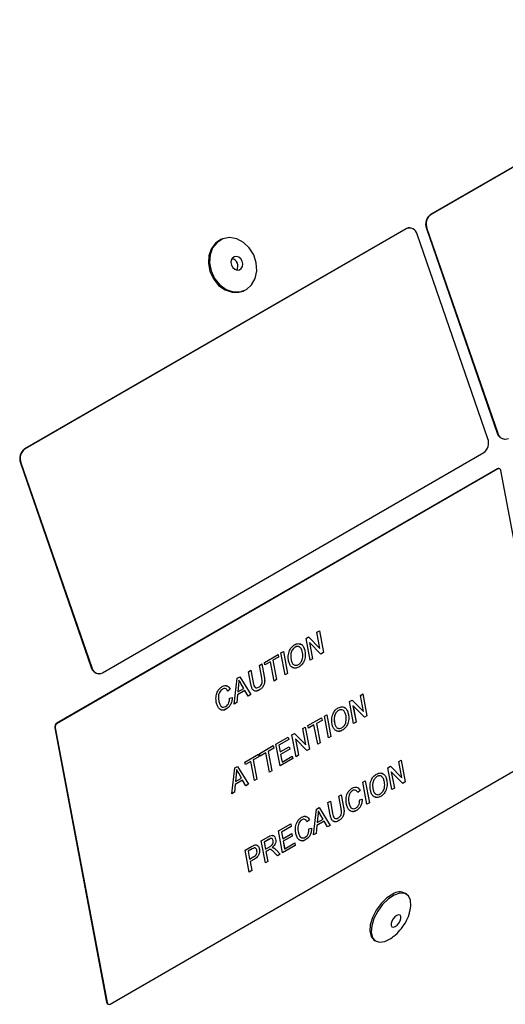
# Model space of a CAD drawing. Extents: x 5 to 297, y -3 to 205.
# Tile 24 of 37: x 231.51 to 238.45, y 82.78 to 96.83. Entities that reach past the tile are written whole.
import ezdxf

# ---------------------------------------------------------------- set-up
doc = ezdxf.new("R2010")
doc.units = 0
doc.layers.get('0').update_dxf_attribs({"linetype": 'CONTINUOUS'})

msp = doc.modelspace()

# ---------------------------------------------------------------- linework, layer by layer
at = {"color": 7, "linetype": 'CONTINUOUS'}
for p, q in [((242.197, 96.834), (237.38, 94.052)), ((242.198, 96.831), (237.386, 94.052)), ((237.386, 94.052), (237.38, 94.052)), ((237.026, 93.848), (231.581, 90.705)), ((237.032, 93.848), (231.588, 90.705)), ((237.032, 93.848), (237.026, 93.848)), ((237.08, 93.861), (237.073, 93.861)), ((238.197, 90.851), (237.186, 93.773)), ((237.327, 93.854), (237.321, 93.854)), ((237.321, 93.854), (238.332, 90.933)), ((237.327, 93.854), (238.338, 90.933)), ((234.401, 93.7), (234.385, 93.694)), ((234.703, 92.959), (234.719, 92.966)), ((238.338, 90.933), (238.332, 90.933)), ((238.438, 90.844), (238.444, 90.844)), ((231.588, 90.705), (231.581, 90.705)), ((232.693, 87.51), (238.138, 90.653)), ((231.529, 90.507), (231.523, 90.507)), ((231.523, 90.507), (232.534, 87.586)), ((231.529, 90.507), (232.54, 87.586)), ((238.332, 90.422), (232.039, 86.789)), ((238.339, 90.42), (232.046, 86.787)), ((238.339, 90.42), (238.332, 90.422)), ((238.361, 90.424), (238.354, 90.426)), ((239.123, 86.479), (238.383, 90.396)), ((235.601, 88), (235.638, 88.022)), ((235.66, 87.689), (235.601, 88)), ((235.638, 88.022), (235.8, 87.858)), ((235.638, 88.022), (235.8, 87.858)), ((235.756, 88.09), (235.791, 88.11)), ((235.8, 87.858), (235.756, 88.09)), ((235.791, 88.11), (235.85, 87.799)), ((235.791, 88.11), (235.85, 87.799)), ((235.445, 87.875), (235.445, 87.875)), ((235.651, 87.941), (235.695, 87.709)), ((235.813, 87.777), (235.651, 87.941)), ((235.651, 87.941), (235.694, 87.709)), ((235.651, 87.941), (235.651, 87.941)), ((235.8, 87.858), (235.8, 87.858)), ((235.007, 87.658), (235.201, 87.77)), ((235.208, 87.734), (235.128, 87.688)), ((235.208, 87.734), (235.128, 87.688)), ((235.201, 87.77), (235.208, 87.734)), ((235.201, 87.77), (235.208, 87.734)), ((235.208, 87.734), (235.208, 87.734)), ((235.242, 87.793), (235.277, 87.814)), ((235.301, 87.482), (235.242, 87.793)), ((235.277, 87.814), (235.336, 87.502)), ((235.277, 87.814), (235.336, 87.502)), ((235.586, 87.818), (235.586, 87.818)), ((235.85, 87.799), (235.813, 87.777)), ((235.85, 87.799), (235.813, 87.777)), ((235.85, 87.799), (235.85, 87.799)), ((232.54, 87.586), (232.534, 87.586)), ((234.934, 87.616), (234.969, 87.636)), ((234.968, 87.439), (234.934, 87.616)), ((234.969, 87.636), (235.003, 87.457)), ((234.969, 87.636), (235.003, 87.457)), ((235.014, 87.622), (235.007, 87.658)), ((235.094, 87.668), (235.014, 87.622)), ((235.093, 87.668), (235.014, 87.622)), ((235.093, 87.668), (235.094, 87.668)), ((235.146, 87.392), (235.094, 87.668)), ((235.128, 87.688), (235.181, 87.412)), ((235.128, 87.688), (235.18, 87.412)), ((235.128, 87.688), (235.128, 87.688)), ((235.387, 87.699), (235.387, 87.699)), ((235.499, 87.591), (235.499, 87.591)), ((235.695, 87.709), (235.66, 87.689)), ((235.694, 87.709), (235.66, 87.689)), ((235.694, 87.709), (235.695, 87.709)), ((232.64, 87.497), (232.646, 87.497)), ((234.576, 87.063), (234.615, 87.431)), ((234.615, 87.431), (234.654, 87.454)), ((234.654, 87.454), (234.811, 87.199)), ((234.654, 87.454), (234.811, 87.199)), ((234.779, 87.526), (234.814, 87.546)), ((234.813, 87.347), (234.779, 87.526)), ((234.814, 87.546), (234.847, 87.369)), ((234.814, 87.546), (234.847, 87.369)), ((235.003, 87.457), (235.003, 87.457)), ((235.336, 87.502), (235.301, 87.482)), ((235.336, 87.502), (235.301, 87.482)), ((235.336, 87.502), (235.336, 87.502)), ((234.635, 87.339), (234.626, 87.239)), ((234.635, 87.339), (234.626, 87.238)), ((234.635, 87.339), (234.635, 87.339)), ((234.641, 87.407), (234.641, 87.407)), ((234.711, 87.287), (234.671, 87.355)), ((234.847, 87.369), (234.847, 87.369)), ((235.181, 87.412), (235.146, 87.392)), ((235.18, 87.412), (235.146, 87.392)), ((235.18, 87.412), (235.181, 87.412)), ((234.409, 87.277), (234.409, 87.277)), ((234.516, 87.278), (234.483, 87.249)), ((234.516, 87.278), (234.483, 87.249)), ((234.509, 87.147), (234.546, 87.157)), ((234.516, 87.278), (234.516, 87.278)), ((234.623, 87.196), (234.613, 87.084)), ((234.623, 87.196), (234.613, 87.084)), ((234.728, 87.257), (234.623, 87.196)), ((234.728, 87.257), (234.623, 87.196)), ((234.623, 87.196), (234.623, 87.196)), ((234.626, 87.238), (234.711, 87.287)), ((234.626, 87.239), (234.626, 87.238)), ((234.774, 87.178), (234.728, 87.257)), ((234.728, 87.257), (234.728, 87.257)), ((234.811, 87.199), (234.774, 87.178)), ((234.811, 87.199), (234.774, 87.178)), ((234.811, 87.199), (234.811, 87.199)), ((234.934, 87.266), (234.934, 87.266)), ((236.377, 87.188), (236.412, 87.208)), ((236.421, 86.955), (236.377, 87.188)), ((236.412, 87.208), (236.471, 86.896)), ((236.412, 87.208), (236.471, 86.896)), ((234.354, 87.111), (234.354, 87.111)), ((234.613, 87.084), (234.576, 87.063)), ((234.613, 87.084), (234.576, 87.063)), ((234.613, 87.084), (234.613, 87.084)), ((236.222, 87.098), (236.259, 87.119)), ((236.281, 86.787), (236.222, 87.098)), ((236.259, 87.119), (236.421, 86.955)), ((236.259, 87.119), (236.421, 86.955)), ((236.271, 87.039), (236.315, 86.807)), ((236.271, 87.039), (236.272, 87.039)), ((236.272, 87.039), (236.315, 86.807)), ((236.434, 86.875), (236.272, 87.039)), ((234.465, 86.995), (234.465, 86.995)), ((235.863, 86.891), (235.898, 86.911)), ((235.922, 86.58), (235.863, 86.891)), ((235.898, 86.911), (235.957, 86.6)), ((235.898, 86.911), (235.957, 86.6)), ((236.066, 86.973), (236.066, 86.973)), ((236.207, 86.916), (236.207, 86.916)), ((236.421, 86.955), (236.421, 86.955)), ((236.471, 86.896), (236.434, 86.875)), ((236.471, 86.896), (236.434, 86.875)), ((236.471, 86.896), (236.471, 86.896)), ((232.039, 86.789), (232.046, 86.787)), ((235.555, 86.713), (235.59, 86.734)), ((235.59, 86.734), (235.649, 86.422)), ((235.59, 86.734), (235.649, 86.422)), ((235.628, 86.756), (235.822, 86.867)), ((235.635, 86.72), (235.628, 86.756)), ((235.714, 86.765), (235.635, 86.72)), ((235.714, 86.765), (235.635, 86.72)), ((235.767, 86.49), (235.714, 86.765)), ((235.714, 86.765), (235.714, 86.765)), ((235.829, 86.831), (235.749, 86.786)), ((235.829, 86.831), (235.749, 86.786)), ((235.749, 86.786), (235.801, 86.51)), ((235.749, 86.786), (235.801, 86.51)), ((235.749, 86.786), (235.749, 86.786)), ((235.822, 86.867), (235.829, 86.831)), ((235.822, 86.867), (235.829, 86.831)), ((235.829, 86.831), (235.829, 86.831)), ((236.008, 86.797), (236.008, 86.797)), ((236.315, 86.807), (236.281, 86.787)), ((236.315, 86.807), (236.281, 86.787)), ((236.315, 86.807), (236.315, 86.807)), ((232.019, 86.722), (232.012, 86.724)), ((232.012, 86.724), (232.752, 82.807)), ((232.019, 86.722), (232.759, 82.805)), ((235.171, 86.492), (235.346, 86.593)), ((235.346, 86.593), (235.353, 86.557)), ((235.346, 86.593), (235.353, 86.557)), ((235.4, 86.624), (235.437, 86.645)), ((235.459, 86.312), (235.4, 86.624)), ((235.437, 86.645), (235.599, 86.481)), ((235.437, 86.645), (235.599, 86.481)), ((235.599, 86.481), (235.555, 86.713)), ((235.957, 86.6), (235.922, 86.58)), ((235.957, 86.6), (235.922, 86.58)), ((235.957, 86.6), (235.957, 86.6)), ((236.119, 86.689), (236.119, 86.689)), ((234.94, 86.358), (235.133, 86.47)), ((235.133, 86.47), (235.14, 86.434)), ((235.133, 86.47), (235.14, 86.434)), ((235.23, 86.18), (235.171, 86.492)), ((235.353, 86.557), (235.213, 86.476)), ((235.353, 86.557), (235.213, 86.476)), ((235.213, 86.476), (235.231, 86.38)), ((235.213, 86.476), (235.231, 86.38)), ((235.213, 86.476), (235.213, 86.476)), ((235.231, 86.38), (235.361, 86.455)), ((235.353, 86.557), (235.353, 86.557)), ((235.361, 86.455), (235.368, 86.419)), ((235.361, 86.455), (235.368, 86.419)), ((235.45, 86.565), (235.494, 86.332)), ((235.612, 86.401), (235.45, 86.565)), ((235.45, 86.565), (235.494, 86.332)), ((235.45, 86.565), (235.45, 86.565)), ((235.599, 86.481), (235.599, 86.481)), ((235.801, 86.51), (235.767, 86.49)), ((235.801, 86.51), (235.767, 86.49)), ((235.801, 86.51), (235.801, 86.51)), ((232.802, 82.781), (239.096, 86.414)), ((234.727, 86.235), (234.921, 86.347)), ((234.928, 86.311), (234.848, 86.265)), ((234.928, 86.311), (234.848, 86.265)), ((234.921, 86.347), (234.928, 86.311)), ((234.921, 86.347), (234.928, 86.311)), ((234.928, 86.311), (234.928, 86.311)), ((234.947, 86.322), (234.94, 86.358)), ((235.026, 86.368), (234.947, 86.322)), ((235.026, 86.368), (234.947, 86.322)), ((235.078, 86.092), (235.026, 86.368)), ((235.026, 86.368), (235.026, 86.368)), ((235.14, 86.434), (235.061, 86.388)), ((235.14, 86.434), (235.061, 86.388)), ((235.061, 86.388), (235.113, 86.112)), ((235.061, 86.388), (235.113, 86.112)), ((235.061, 86.388), (235.061, 86.388)), ((235.14, 86.434), (235.14, 86.434)), ((235.231, 86.38), (235.231, 86.38)), ((235.368, 86.419), (235.238, 86.344)), ((235.368, 86.419), (235.238, 86.344)), ((235.238, 86.344), (235.258, 86.236)), ((235.238, 86.344), (235.258, 86.236)), ((235.238, 86.344), (235.238, 86.344)), ((235.258, 86.236), (235.404, 86.321)), ((235.368, 86.419), (235.368, 86.419)), ((235.404, 86.321), (235.411, 86.285)), ((235.404, 86.321), (235.411, 86.285)), ((235.494, 86.332), (235.459, 86.312)), ((235.494, 86.332), (235.459, 86.312)), ((235.494, 86.332), (235.494, 86.332)), ((235.649, 86.422), (235.612, 86.401)), ((235.649, 86.422), (235.612, 86.401)), ((235.649, 86.422), (235.649, 86.422)), ((234.582, 86.152), (234.622, 86.174)), ((234.622, 86.174), (234.779, 85.92)), ((234.622, 86.174), (234.779, 85.92)), ((234.734, 86.199), (234.727, 86.235)), ((234.813, 86.245), (234.734, 86.199)), ((234.813, 86.245), (234.734, 86.199)), ((234.865, 85.97), (234.813, 86.245)), ((234.813, 86.245), (234.813, 86.245)), ((234.848, 86.265), (234.9, 85.99)), ((234.848, 86.265), (234.9, 85.99)), ((234.848, 86.265), (234.848, 86.265)), ((235.411, 86.285), (235.23, 86.18)), ((235.411, 86.285), (235.23, 86.18)), ((235.258, 86.236), (235.258, 86.236)), ((235.411, 86.285), (235.411, 86.285)), ((236.77, 86.154), (236.806, 86.175)), ((236.806, 86.175), (236.969, 86.011)), ((236.806, 86.175), (236.969, 86.011)), ((236.925, 86.243), (236.96, 86.264)), ((236.969, 86.011), (236.925, 86.243)), ((236.96, 86.264), (237.019, 85.952)), ((236.96, 86.264), (237.019, 85.952)), ((234.543, 85.783), (234.582, 86.152)), ((234.603, 86.06), (234.594, 85.959)), ((234.603, 86.06), (234.594, 85.959)), ((234.603, 86.06), (234.603, 86.06)), ((234.609, 86.127), (234.609, 86.127)), ((234.678, 86.008), (234.639, 86.076)), ((235.113, 86.112), (235.078, 86.092)), ((235.113, 86.112), (235.078, 86.092)), ((235.113, 86.112), (235.113, 86.112)), ((236.614, 86.029), (236.614, 86.029)), ((236.828, 85.842), (236.77, 86.154)), ((236.819, 86.095), (236.863, 85.862)), ((236.982, 85.931), (236.819, 86.095)), ((236.819, 86.095), (236.863, 85.862)), ((236.819, 86.095), (236.819, 86.095)), ((234.59, 85.917), (234.58, 85.805)), ((234.59, 85.917), (234.58, 85.805)), ((234.695, 85.978), (234.59, 85.917)), ((234.695, 85.978), (234.59, 85.917)), ((234.59, 85.917), (234.59, 85.917)), ((234.594, 85.959), (234.678, 86.008)), ((234.594, 85.959), (234.594, 85.959)), ((234.742, 85.898), (234.695, 85.978)), ((234.695, 85.978), (234.695, 85.978)), ((234.779, 85.92), (234.742, 85.898)), ((234.779, 85.92), (234.742, 85.898)), ((234.779, 85.92), (234.779, 85.92)), ((234.9, 85.99), (234.865, 85.97)), ((234.9, 85.99), (234.865, 85.97)), ((234.9, 85.99), (234.9, 85.99)), ((236.411, 85.947), (236.446, 85.967)), ((236.47, 85.635), (236.411, 85.947)), ((236.446, 85.967), (236.505, 85.655)), ((236.446, 85.967), (236.505, 85.655)), ((236.755, 85.972), (236.755, 85.972)), ((236.969, 86.011), (236.969, 86.011)), ((237.019, 85.952), (236.982, 85.931)), ((237.019, 85.952), (236.982, 85.931)), ((237.019, 85.952), (237.019, 85.952)), ((234.58, 85.805), (234.543, 85.783)), ((234.58, 85.805), (234.543, 85.783)), ((234.58, 85.805), (234.58, 85.805)), ((236.068, 85.749), (236.103, 85.769)), ((236.102, 85.572), (236.068, 85.749)), ((236.103, 85.769), (236.137, 85.59)), ((236.103, 85.769), (236.137, 85.59)), ((236.266, 85.828), (236.266, 85.828)), ((236.373, 85.829), (236.34, 85.799)), ((236.373, 85.829), (236.34, 85.799)), ((236.373, 85.829), (236.373, 85.829)), ((236.556, 85.852), (236.556, 85.852)), ((236.667, 85.745), (236.667, 85.745)), ((236.863, 85.862), (236.828, 85.842)), ((236.863, 85.862), (236.828, 85.842)), ((236.863, 85.862), (236.863, 85.862)), ((235.913, 85.659), (235.948, 85.679)), ((235.947, 85.48), (235.913, 85.659)), ((235.948, 85.679), (235.981, 85.502)), ((235.948, 85.679), (235.981, 85.502)), ((236.212, 85.662), (236.212, 85.662)), ((236.367, 85.698), (236.403, 85.707)), ((236.505, 85.655), (236.47, 85.635)), ((236.505, 85.655), (236.47, 85.635)), ((236.505, 85.655), (236.505, 85.655)), ((235.709, 85.196), (235.749, 85.564)), ((235.749, 85.564), (235.788, 85.587)), ((235.769, 85.473), (235.76, 85.372)), ((235.769, 85.473), (235.76, 85.372)), ((235.769, 85.473), (235.769, 85.473)), ((235.775, 85.54), (235.775, 85.54)), ((235.788, 85.587), (235.945, 85.332)), ((235.788, 85.587), (235.945, 85.332)), ((235.845, 85.42), (235.805, 85.488)), ((235.981, 85.502), (235.981, 85.502)), ((236.137, 85.59), (236.137, 85.59)), ((236.322, 85.545), (236.322, 85.545)), ((235.209, 85.253), (235.383, 85.353)), ((235.383, 85.353), (235.39, 85.317)), ((235.383, 85.353), (235.39, 85.317)), ((235.543, 85.41), (235.543, 85.41)), ((235.65, 85.411), (235.617, 85.382)), ((235.65, 85.411), (235.617, 85.382)), ((235.65, 85.411), (235.65, 85.411)), ((235.756, 85.33), (235.746, 85.218)), ((235.757, 85.33), (235.747, 85.218)), ((235.862, 85.391), (235.756, 85.33)), ((235.756, 85.33), (235.757, 85.33)), ((235.862, 85.391), (235.757, 85.33)), ((235.76, 85.372), (235.845, 85.42)), ((235.76, 85.372), (235.76, 85.372)), ((235.908, 85.311), (235.862, 85.391)), ((235.862, 85.391), (235.862, 85.391)), ((235.945, 85.332), (235.908, 85.311)), ((235.945, 85.332), (235.908, 85.311)), ((235.945, 85.332), (235.945, 85.332)), ((236.068, 85.399), (236.068, 85.399)), ((235.267, 84.941), (235.209, 85.253)), ((235.39, 85.317), (235.25, 85.237)), ((235.39, 85.317), (235.25, 85.237)), ((235.25, 85.237), (235.268, 85.141)), ((235.25, 85.237), (235.268, 85.141)), ((235.25, 85.237), (235.25, 85.237)), ((235.268, 85.141), (235.398, 85.216)), ((235.39, 85.317), (235.39, 85.317)), ((235.398, 85.216), (235.405, 85.18)), ((235.398, 85.216), (235.405, 85.18)), ((235.488, 85.244), (235.488, 85.244)), ((235.643, 85.28), (235.68, 85.29)), ((235.747, 85.218), (235.709, 85.196)), ((235.746, 85.218), (235.709, 85.196)), ((235.746, 85.218), (235.747, 85.218)), ((234.961, 85.11), (235.068, 85.172)), ((235.02, 84.798), (234.961, 85.11)), ((235.076, 85.136), (235.003, 85.094)), ((235.077, 85.136), (235.003, 85.094)), ((235.003, 85.094), (235.022, 84.994)), ((235.003, 85.094), (235.003, 85.094)), ((235.003, 85.094), (235.022, 84.994)), ((235.076, 85.136), (235.077, 85.136)), ((235.167, 85.136), (235.167, 85.136)), ((235.448, 85.045), (235.267, 84.941)), ((235.448, 85.045), (235.267, 84.941)), ((235.268, 85.141), (235.268, 85.141)), ((235.405, 85.18), (235.275, 85.105)), ((235.405, 85.18), (235.275, 85.105)), ((235.275, 85.105), (235.296, 84.997)), ((235.275, 85.105), (235.295, 84.997)), ((235.275, 85.105), (235.275, 85.105)), ((235.296, 84.997), (235.441, 85.081)), ((235.405, 85.18), (235.405, 85.18)), ((235.441, 85.081), (235.448, 85.045)), ((235.441, 85.081), (235.448, 85.045)), ((235.448, 85.045), (235.448, 85.045)), ((235.599, 85.128), (235.599, 85.128)), ((234.733, 84.978), (234.824, 85.03)), ((234.791, 84.666), (234.733, 84.978)), ((234.833, 84.996), (234.774, 84.962)), ((234.833, 84.996), (234.774, 84.962)), ((234.774, 84.962), (234.795, 84.85)), ((234.774, 84.962), (234.795, 84.85)), ((234.774, 84.962), (234.774, 84.962)), ((234.833, 84.996), (234.833, 84.996)), ((234.862, 85.01), (234.862, 85.01)), ((234.933, 84.994), (234.934, 84.994)), ((235.022, 84.994), (235.088, 85.032)), ((235.022, 84.994), (235.022, 84.994)), ((235.064, 84.979), (235.028, 84.958)), ((235.064, 84.979), (235.028, 84.958)), ((235.028, 84.958), (235.055, 84.818)), ((235.028, 84.958), (235.055, 84.818)), ((235.028, 84.958), (235.028, 84.958)), ((235.064, 84.979), (235.064, 84.979)), ((235.082, 84.987), (235.082, 84.987)), ((235.117, 85.014), (235.117, 85.014)), ((235.132, 85.012), (235.14, 85.01)), ((235.14, 85.01), (235.14, 85.01)), ((235.191, 84.897), (235.147, 84.945)), ((235.174, 84.982), (235.231, 84.92)), ((235.174, 84.982), (235.23, 84.92)), ((235.174, 84.982), (235.174, 84.982)), ((235.231, 84.92), (235.191, 84.897)), ((235.23, 84.92), (235.191, 84.897)), ((235.23, 84.92), (235.231, 84.92)), ((235.295, 84.997), (235.296, 84.997)), ((234.795, 84.85), (234.855, 84.885)), ((234.795, 84.85), (234.795, 84.85)), ((234.863, 84.849), (234.802, 84.814)), ((234.863, 84.849), (234.802, 84.814)), ((234.802, 84.814), (234.826, 84.686)), ((234.802, 84.814), (234.826, 84.686)), ((234.802, 84.814), (234.802, 84.814)), ((234.863, 84.849), (234.863, 84.849)), ((235.055, 84.818), (235.02, 84.798)), ((235.055, 84.818), (235.02, 84.798)), ((235.055, 84.818), (235.055, 84.818)), ((234.826, 84.686), (234.791, 84.666)), ((234.826, 84.686), (234.791, 84.666)), ((234.826, 84.686), (234.826, 84.686)), ((237.041, 84.346), (237.02, 84.36)), ((236.569, 83.699), (236.59, 83.684)), ((232.752, 82.807), (232.759, 82.805)), ((232.773, 82.78), (232.78, 82.778))]:
    msp.add_line(p, q, dxfattribs=at)
at = {"color": 7, "linetype": 'CONTINUOUS', "flags": 128}
for points in [[(234.385, 93.694), (234.314, 93.648), (234.251, 93.569), (234.214, 93.469), (234.206, 93.356), (234.229, 93.24), (234.279, 93.132), (234.353, 93.041), (234.444, 92.976), (234.544, 92.942), (234.643, 92.942), (234.703, 92.959)], [(234.413, 93.705), (234.33, 93.655), (234.267, 93.576), (234.23, 93.476), (234.222, 93.363), (234.245, 93.247), (234.295, 93.139), (234.369, 93.048), (234.46, 92.983), (234.56, 92.948), (234.659, 92.948), (234.75, 92.983), (234.824, 93.048), (234.875, 93.139), (234.897, 93.247), (234.89, 93.362), (234.853, 93.475), (234.79, 93.576), (234.707, 93.655), (234.611, 93.705), (234.51, 93.723), (234.413, 93.705)], [(234.576, 93.449), (234.55, 93.431), (234.533, 93.402), (234.529, 93.365), (234.537, 93.328), (234.557, 93.294), (234.585, 93.27), (234.618, 93.259), (234.65, 93.263), (234.676, 93.281), (234.693, 93.311), (234.698, 93.347), (234.689, 93.385), (234.67, 93.418), (234.641, 93.442), (234.608, 93.453), (234.576, 93.449)], [(236.84, 84.351), (236.756, 84.295), (236.674, 84.216), (236.604, 84.12), (236.55, 84.016), (236.518, 83.913), (236.511, 83.821), (236.529, 83.747), (236.569, 83.699)], [(237.084, 84.098), (237.098, 84.179), (237.093, 84.263), (237.063, 84.325), (237.011, 84.36), (236.942, 84.364), (236.861, 84.337)], [(236.861, 84.337), (236.777, 84.281), (236.695, 84.202), (236.625, 84.106), (236.571, 84.002), (236.539, 83.899), (236.532, 83.807), (236.55, 83.733), (236.591, 83.684), (236.652, 83.664), (236.728, 83.676), (236.812, 83.718), (236.837, 83.736)], [(236.897, 84.047), (236.87, 84.028), (236.844, 83.999), (236.825, 83.965), (236.816, 83.932), (236.817, 83.904), (236.828, 83.885), (236.848, 83.879), (236.874, 83.887), (236.902, 83.906), (236.927, 83.935), (236.946, 83.969), (236.956, 84.002), (236.955, 84.03), (236.943, 84.049), (236.923, 84.055), (236.897, 84.047)]]:
    msp.add_lwpolyline(points, dxfattribs=at)
at = {"color": 7, "linetype": 'CONTINUOUS'}
for centre, radius, start, end in [((237.478, 93.915), 0.169, 125.7566, 201.2572), ((237.485, 93.915), 0.169, 125.7566, 201.2572), ((237.074, 93.768), 0.0937, 90.1608, 120.6171), ((237.08, 93.751), 0.108, 11.488, 115.9967), ((234.52, 93.316), 0.109, 329.1489, 77.6238), ((238.04, 90.79), 0.169, 305.7566, 21.2572), ((238.447, 90.963), 0.119, 194.5896, 265.5143), ((238.444, 90.954), 0.108, 191.488, 295.9967), ((231.68, 90.568), 0.169, 125.7566, 201.2572), ((231.686, 90.568), 0.169, 125.7566, 201.2572), ((238.347, 90.398), 0.0282, 74.8898, 122.5347), ((238.354, 90.395), 0.0291, 1.9209, 120.3989), ((232.649, 87.616), 0.119, 194.5896, 265.5143), ((232.646, 87.607), 0.108, 191.488, 295.9967), ((232.075, 86.736), 0.0644, 124.3815, 190.5358), ((232.082, 86.734), 0.0644, 124.3815, 190.5358), ((236.937, 84.21), 0.172, 61.2667, 124.4143), ((232.785, 82.811), 0.0335, 186.2989, 248.9307), ((232.788, 82.806), 0.0291, 181.9209, 300.3989)]:
    msp.add_arc(centre, radius, start, end, dxfattribs=at)
for points, knots in [([(235.352, 87.679), (235.349, 87.703), (235.342, 87.751), (235.36, 87.825), (235.396, 87.881), (235.424, 87.901), (235.438, 87.911)], [0, 0, 0, 0, 0.2805704, 0.5595746, 0.7795608, 1, 1, 1, 1]), ([(235.445, 87.875), (235.432, 87.865), (235.405, 87.844), (235.376, 87.775), (235.383, 87.728), (235.387, 87.699)], [0, 0, 0, 0, 0.280128, 0.559653, 1, 1, 1, 1]), ([(235.445, 87.875), (235.432, 87.865), (235.405, 87.844), (235.376, 87.775), (235.383, 87.728), (235.387, 87.699)], [0, 0, 0, 0, 0.280128, 0.559653, 1, 1, 1, 1]), ([(235.438, 87.911), (235.457, 87.919), (235.494, 87.934), (235.543, 87.914), (235.573, 87.871), (235.582, 87.836), (235.586, 87.818)], [0, 0, 0, 0, 0.279564, 0.558584, 0.779087, 1, 1, 1, 1]), ([(235.484, 87.884), (235.482, 87.885), (235.47, 87.888), (235.456, 87.881), (235.445, 87.875)], [0, 0, 0, 0, 0.163426, 1, 1, 1, 1]), ([(235.551, 87.799), (235.547, 87.815), (235.539, 87.848), (235.512, 87.88), (235.478, 87.889), (235.456, 87.88), (235.445, 87.875)], [0, 0, 0, 0, 0.280797, 0.560068, 0.779984, 1, 1, 1, 1]), ([(235.501, 87.924), (235.516, 87.92), (235.545, 87.913), (235.573, 87.87), (235.581, 87.836), (235.586, 87.818)], [0, 0, 0, 0, 0.351915, 0.675657, 1, 1, 1, 1]), ([(235.492, 87.627), (235.505, 87.637), (235.531, 87.657), (235.553, 87.709), (235.557, 87.758), (235.553, 87.785), (235.551, 87.799)], [0, 0, 0, 0, 0.2791, 0.558192, 0.778806, 1, 1, 1, 1]), ([(235.586, 87.818), (235.589, 87.795), (235.594, 87.747), (235.576, 87.675), (235.54, 87.621), (235.512, 87.601), (235.499, 87.591)], [0, 0, 0, 0, 0.280353, 0.5595023, 0.7796353, 1, 1, 1, 1]), ([(235.586, 87.818), (235.589, 87.795), (235.594, 87.747), (235.576, 87.675), (235.54, 87.621), (235.512, 87.601), (235.499, 87.591)], [0, 0, 0, 0, 0.280353, 0.5595023, 0.7796353, 1, 1, 1, 1]), ([(235.499, 87.591), (235.48, 87.584), (235.444, 87.568), (235.396, 87.588), (235.365, 87.629), (235.356, 87.662), (235.352, 87.679)], [0, 0, 0, 0, 0.2796, 0.558765, 0.77931, 1, 1, 1, 1]), ([(235.387, 87.699), (235.391, 87.683), (235.399, 87.651), (235.424, 87.621), (235.445, 87.619), (235.453, 87.618)], [0, 0, 0, 0, 0.383534, 0.765116, 1, 1, 1, 1]), ([(235.387, 87.699), (235.391, 87.683), (235.399, 87.65), (235.426, 87.621), (235.46, 87.613), (235.481, 87.622), (235.492, 87.627)], [0, 0, 0, 0, 0.280657, 0.559885, 0.779849, 1, 1, 1, 1]), ([(235.499, 87.591), (235.48, 87.583), (235.449, 87.568), (235.423, 87.582), (235.414, 87.587)], [0, 0, 0, 0, 0.616175, 1, 1, 1, 1]), ([(234.924, 87.304), (234.931, 87.309), (234.946, 87.318), (234.965, 87.34), (234.978, 87.385), (234.972, 87.416), (234.968, 87.439)], [0, 0, 0, 0, 0.187561, 0.374239, 0.559719, 1, 1, 1, 1]), ([(235.003, 87.457), (235.007, 87.437), (235.014, 87.398), (235.002, 87.335), (234.97, 87.289), (234.946, 87.274), (234.934, 87.266)], [0, 0, 0, 0, 0.281627, 0.559158, 0.778983, 1, 1, 1, 1]), ([(235.003, 87.457), (235.007, 87.437), (235.013, 87.398), (235.002, 87.335), (234.97, 87.289), (234.946, 87.274), (234.934, 87.266)], [0, 0, 0, 0, 0.281627, 0.559158, 0.778983, 1, 1, 1, 1]), ([(234.319, 87.09), (234.316, 87.114), (234.311, 87.16), (234.328, 87.231), (234.363, 87.285), (234.39, 87.304), (234.404, 87.314)], [0, 0, 0, 0, 0.280492, 0.55957, 0.779615, 1, 1, 1, 1]), ([(234.404, 87.314), (234.416, 87.32), (234.441, 87.331), (234.475, 87.326), (234.5, 87.307), (234.511, 87.288), (234.516, 87.278)], [0, 0, 0, 0, 0.280081, 0.559449, 0.779549, 1, 1, 1, 1]), ([(234.455, 87.325), (234.462, 87.325), (234.479, 87.324), (234.5, 87.306), (234.511, 87.288), (234.516, 87.278)], [0, 0, 0, 0, 0.273658, 0.63654, 1, 1, 1, 1]), ([(234.641, 87.407), (234.641, 87.394), (234.641, 87.372), (234.637, 87.349), (234.635, 87.339)], [0, 0, 0, 0, 0.559915, 1, 1, 1, 1]), ([(234.641, 87.407), (234.641, 87.394), (234.641, 87.372), (234.637, 87.349), (234.635, 87.339)], [0, 0, 0, 0, 0.559915, 1, 1, 1, 1]), ([(234.671, 87.355), (234.666, 87.365), (234.656, 87.382), (234.646, 87.399), (234.641, 87.407)], [0, 0, 0, 0, 0.560002, 1, 1, 1, 1]), ([(234.934, 87.266), (234.918, 87.258), (234.887, 87.242), (234.843, 87.257), (234.823, 87.301), (234.816, 87.332), (234.813, 87.347)], [0, 0, 0, 0, 0.280729, 0.557904, 0.778403, 1, 1, 1, 1]), ([(234.847, 87.369), (234.85, 87.356), (234.855, 87.33), (234.871, 87.298), (234.899, 87.292), (234.916, 87.3), (234.924, 87.304)], [0, 0, 0, 0, 0.281788, 0.560122, 0.779386, 1, 1, 1, 1]), ([(234.847, 87.369), (234.85, 87.356), (234.855, 87.33), (234.871, 87.297), (234.889, 87.296), (234.897, 87.295)], [0, 0, 0, 0, 0.369221, 0.733917, 1, 1, 1, 1]), ([(234.409, 87.277), (234.4, 87.271), (234.383, 87.259), (234.363, 87.229), (234.346, 87.177), (234.351, 87.138), (234.354, 87.111)], [0, 0, 0, 0, 0.187223, 0.373906, 0.560736, 1, 1, 1, 1]), ([(234.409, 87.277), (234.4, 87.271), (234.383, 87.259), (234.363, 87.229), (234.346, 87.177), (234.351, 87.138), (234.354, 87.111)], [0, 0, 0, 0, 0.187223, 0.373906, 0.560736, 1, 1, 1, 1]), ([(234.483, 87.249), (234.478, 87.257), (234.469, 87.273), (234.45, 87.286), (234.428, 87.286), (234.415, 87.28), (234.409, 87.277)], [0, 0, 0, 0, 0.280553, 0.559739, 0.779654, 1, 1, 1, 1]), ([(234.436, 87.285), (234.434, 87.285), (234.425, 87.286), (234.415, 87.28), (234.409, 87.277)], [0, 0, 0, 0, 0.293258, 1, 1, 1, 1]), ([(234.546, 87.157), (234.545, 87.138), (234.543, 87.102), (234.523, 87.052), (234.495, 87.015), (234.475, 87.001), (234.465, 86.995)], [0, 0, 0, 0, 0.280256, 0.559546, 0.779589, 1, 1, 1, 1]), ([(234.546, 87.157), (234.545, 87.138), (234.543, 87.102), (234.523, 87.052), (234.495, 87.015), (234.475, 87.001), (234.465, 86.995)], [0, 0, 0, 0, 0.280256, 0.559546, 0.779589, 1, 1, 1, 1]), ([(234.934, 87.266), (234.918, 87.255), (234.898, 87.243), (234.882, 87.25), (234.88, 87.251)], [0, 0, 0, 0, 0.861721, 1, 1, 1, 1]), ([(234.465, 86.995), (234.446, 86.986), (234.408, 86.968), (234.36, 86.992), (234.333, 87.038), (234.324, 87.073), (234.319, 87.09)], [0, 0, 0, 0, 0.2799551, 0.5580876, 0.7789116, 1, 1, 1, 1]), ([(234.354, 87.111), (234.358, 87.094), (234.366, 87.062), (234.389, 87.025), (234.422, 87.015), (234.444, 87.024), (234.455, 87.029)], [0, 0, 0, 0, 0.281245, 0.560716, 0.780138, 1, 1, 1, 1]), ([(234.354, 87.111), (234.358, 87.095), (234.366, 87.063), (234.381, 87.031), (234.395, 87.027), (234.396, 87.027)], [0, 0, 0, 0, 0.485308, 0.967554, 1, 1, 1, 1]), ([(234.455, 87.029), (234.464, 87.035), (234.483, 87.049), (234.506, 87.092), (234.508, 87.126), (234.509, 87.147)], [0, 0, 0, 0, 0.280711, 0.560905, 1, 1, 1, 1]), ([(235.973, 86.777), (235.969, 86.801), (235.963, 86.849), (235.981, 86.922), (236.016, 86.979), (236.045, 86.999), (236.059, 87.009)], [0, 0, 0, 0, 0.28057, 0.559575, 0.779561, 1, 1, 1, 1]), ([(236.059, 87.009), (236.078, 87.017), (236.115, 87.032), (236.164, 87.011), (236.194, 86.968), (236.202, 86.934), (236.207, 86.916)], [0, 0, 0, 0, 0.279564, 0.558584, 0.779087, 1, 1, 1, 1]), ([(236.144, 87.013), (236.151, 87.011), (236.172, 87.004), (236.193, 86.967), (236.202, 86.933), (236.207, 86.916)], [0, 0, 0, 0, 0.20171, 0.600485, 1, 1, 1, 1]), ([(234.465, 86.995), (234.445, 86.982), (234.424, 86.969), (234.406, 86.978), (234.405, 86.978)], [0, 0, 0, 0, 0.921857, 1, 1, 1, 1]), ([(236.066, 86.973), (236.053, 86.963), (236.026, 86.942), (235.997, 86.873), (236.003, 86.826), (236.008, 86.797)], [0, 0, 0, 0, 0.280128, 0.559653, 1, 1, 1, 1]), ([(236.066, 86.973), (236.053, 86.963), (236.026, 86.942), (235.997, 86.873), (236.004, 86.826), (236.008, 86.797)], [0, 0, 0, 0, 0.280128, 0.559653, 1, 1, 1, 1]), ([(236.104, 86.982), (236.103, 86.983), (236.091, 86.986), (236.077, 86.979), (236.066, 86.973)], [0, 0, 0, 0, 0.1634256, 1, 1, 1, 1]), ([(236.172, 86.896), (236.168, 86.913), (236.16, 86.946), (236.133, 86.978), (236.099, 86.987), (236.077, 86.978), (236.066, 86.973)], [0, 0, 0, 0, 0.280797, 0.560068, 0.779984, 1, 1, 1, 1]), ([(236.113, 86.725), (236.126, 86.735), (236.152, 86.755), (236.173, 86.807), (236.178, 86.855), (236.174, 86.883), (236.172, 86.896)], [0, 0, 0, 0, 0.2791, 0.558192, 0.778806, 1, 1, 1, 1]), ([(236.207, 86.916), (236.21, 86.892), (236.215, 86.845), (236.197, 86.773), (236.161, 86.719), (236.133, 86.699), (236.119, 86.689)], [0, 0, 0, 0, 0.280353, 0.559502, 0.779635, 1, 1, 1, 1]), ([(236.207, 86.916), (236.209, 86.892), (236.215, 86.845), (236.197, 86.773), (236.161, 86.719), (236.133, 86.699), (236.119, 86.689)], [0, 0, 0, 0, 0.280353, 0.559502, 0.779635, 1, 1, 1, 1]), ([(236.119, 86.689), (236.101, 86.681), (236.064, 86.666), (236.017, 86.686), (235.986, 86.726), (235.977, 86.76), (235.973, 86.777)], [0, 0, 0, 0, 0.2796, 0.558765, 0.77931, 1, 1, 1, 1]), ([(236.008, 86.797), (236.012, 86.781), (236.02, 86.749), (236.045, 86.719), (236.066, 86.717), (236.074, 86.716)], [0, 0, 0, 0, 0.383534, 0.765116, 1, 1, 1, 1]), ([(236.008, 86.797), (236.012, 86.78), (236.02, 86.748), (236.047, 86.719), (236.081, 86.711), (236.102, 86.72), (236.113, 86.725)], [0, 0, 0, 0, 0.280657, 0.559885, 0.779849, 1, 1, 1, 1]), ([(236.119, 86.689), (236.1, 86.679), (236.079, 86.667), (236.06, 86.675), (236.057, 86.676)], [0, 0, 0, 0, 0.865101, 1, 1, 1, 1]), ([(234.609, 86.127), (234.608, 86.115), (234.608, 86.092), (234.604, 86.07), (234.603, 86.06)], [0, 0, 0, 0, 0.559915, 1, 1, 1, 1]), ([(234.609, 86.127), (234.608, 86.115), (234.608, 86.092), (234.604, 86.07), (234.603, 86.06)], [0, 0, 0, 0, 0.559915, 1, 1, 1, 1]), ([(234.639, 86.076), (234.633, 86.085), (234.623, 86.102), (234.613, 86.12), (234.609, 86.127)], [0, 0, 0, 0, 0.560002, 1, 1, 1, 1]), ([(236.521, 85.833), (236.517, 85.857), (236.511, 85.905), (236.529, 85.978), (236.564, 86.035), (236.593, 86.054), (236.607, 86.064)], [0, 0, 0, 0, 0.2805704, 0.5595746, 0.7795608, 1, 1, 1, 1]), ([(236.614, 86.029), (236.601, 86.018), (236.574, 85.997), (236.545, 85.928), (236.551, 85.881), (236.556, 85.852)], [0, 0, 0, 0, 0.280128, 0.559653, 1, 1, 1, 1]), ([(236.614, 86.029), (236.601, 86.018), (236.574, 85.997), (236.545, 85.928), (236.551, 85.881), (236.556, 85.852)], [0, 0, 0, 0, 0.280128, 0.559653, 1, 1, 1, 1]), ([(236.607, 86.064), (236.626, 86.072), (236.663, 86.088), (236.712, 86.067), (236.742, 86.024), (236.75, 85.989), (236.755, 85.972)], [0, 0, 0, 0, 0.2795644, 0.5585841, 0.7790872, 1, 1, 1, 1]), ([(236.652, 86.038), (236.65, 86.038), (236.638, 86.042), (236.625, 86.035), (236.614, 86.029)], [0, 0, 0, 0, 0.1634256, 1, 1, 1, 1]), ([(236.72, 85.952), (236.716, 85.968), (236.708, 86.001), (236.681, 86.034), (236.647, 86.043), (236.625, 86.033), (236.614, 86.029)], [0, 0, 0, 0, 0.280797, 0.560068, 0.779984, 1, 1, 1, 1]), ([(236.67, 86.077), (236.685, 86.074), (236.714, 86.066), (236.741, 86.024), (236.75, 85.989), (236.755, 85.972)], [0, 0, 0, 0, 0.3519153, 0.6756568, 1, 1, 1, 1]), ([(236.66, 85.781), (236.674, 85.791), (236.7, 85.811), (236.721, 85.863), (236.726, 85.911), (236.722, 85.938), (236.72, 85.952)], [0, 0, 0, 0, 0.2791, 0.558192, 0.778806, 1, 1, 1, 1]), ([(236.755, 85.972), (236.757, 85.948), (236.763, 85.901), (236.745, 85.829), (236.709, 85.775), (236.681, 85.755), (236.667, 85.745)], [0, 0, 0, 0, 0.280353, 0.559502, 0.779635, 1, 1, 1, 1]), ([(236.755, 85.972), (236.757, 85.948), (236.763, 85.901), (236.745, 85.829), (236.709, 85.775), (236.681, 85.755), (236.667, 85.745)], [0, 0, 0, 0, 0.280353, 0.559502, 0.779635, 1, 1, 1, 1]), ([(236.177, 85.641), (236.174, 85.664), (236.168, 85.711), (236.185, 85.782), (236.22, 85.835), (236.247, 85.855), (236.261, 85.865)], [0, 0, 0, 0, 0.280492, 0.55957, 0.779615, 1, 1, 1, 1]), ([(236.266, 85.828), (236.257, 85.822), (236.24, 85.81), (236.22, 85.78), (236.203, 85.728), (236.208, 85.689), (236.212, 85.662)], [0, 0, 0, 0, 0.187223, 0.373906, 0.560736, 1, 1, 1, 1]), ([(236.266, 85.828), (236.257, 85.822), (236.24, 85.81), (236.22, 85.78), (236.203, 85.728), (236.208, 85.689), (236.212, 85.662)], [0, 0, 0, 0, 0.187223, 0.373906, 0.560736, 1, 1, 1, 1]), ([(236.261, 85.865), (236.273, 85.87), (236.298, 85.882), (236.332, 85.877), (236.358, 85.857), (236.368, 85.839), (236.373, 85.829)], [0, 0, 0, 0, 0.2800806, 0.5594487, 0.7795488, 1, 1, 1, 1]), ([(236.34, 85.799), (236.336, 85.808), (236.327, 85.824), (236.307, 85.837), (236.286, 85.837), (236.273, 85.831), (236.266, 85.828)], [0, 0, 0, 0, 0.280553, 0.559739, 0.779654, 1, 1, 1, 1]), ([(236.294, 85.836), (236.291, 85.836), (236.282, 85.836), (236.273, 85.831), (236.266, 85.828)], [0, 0, 0, 0, 0.293258, 1, 1, 1, 1]), ([(236.312, 85.876), (236.319, 85.876), (236.336, 85.875), (236.357, 85.857), (236.368, 85.838), (236.373, 85.829)], [0, 0, 0, 0, 0.273658, 0.63654, 1, 1, 1, 1]), ([(236.667, 85.745), (236.649, 85.737), (236.612, 85.722), (236.565, 85.741), (236.534, 85.782), (236.525, 85.816), (236.521, 85.833)], [0, 0, 0, 0, 0.2796, 0.558765, 0.77931, 1, 1, 1, 1]), ([(236.556, 85.852), (236.56, 85.836), (236.568, 85.804), (236.593, 85.775), (236.614, 85.772), (236.622, 85.771)], [0, 0, 0, 0, 0.383534, 0.765116, 1, 1, 1, 1]), ([(236.556, 85.852), (236.56, 85.836), (236.568, 85.804), (236.595, 85.775), (236.629, 85.766), (236.65, 85.776), (236.66, 85.781)], [0, 0, 0, 0, 0.280657, 0.559885, 0.779849, 1, 1, 1, 1]), ([(236.667, 85.745), (236.649, 85.736), (236.618, 85.722), (236.592, 85.735), (236.582, 85.741)], [0, 0, 0, 0, 0.616175, 1, 1, 1, 1]), ([(236.322, 85.545), (236.303, 85.536), (236.266, 85.518), (236.218, 85.543), (236.19, 85.589), (236.181, 85.624), (236.177, 85.641)], [0, 0, 0, 0, 0.279955, 0.558088, 0.778912, 1, 1, 1, 1]), ([(236.212, 85.662), (236.215, 85.645), (236.223, 85.613), (236.246, 85.576), (236.28, 85.566), (236.301, 85.575), (236.312, 85.579)], [0, 0, 0, 0, 0.281245, 0.560716, 0.780138, 1, 1, 1, 1]), ([(236.212, 85.662), (236.216, 85.646), (236.224, 85.614), (236.239, 85.582), (236.252, 85.578), (236.253, 85.578)], [0, 0, 0, 0, 0.485308, 0.967554, 1, 1, 1, 1]), ([(236.312, 85.579), (236.321, 85.586), (236.34, 85.599), (236.364, 85.643), (236.366, 85.677), (236.367, 85.698)], [0, 0, 0, 0, 0.280711, 0.560905, 1, 1, 1, 1]), ([(236.403, 85.707), (236.402, 85.689), (236.4, 85.653), (236.381, 85.603), (236.353, 85.566), (236.332, 85.552), (236.322, 85.545)], [0, 0, 0, 0, 0.280256, 0.559546, 0.779589, 1, 1, 1, 1]), ([(236.403, 85.707), (236.402, 85.689), (236.4, 85.653), (236.381, 85.603), (236.353, 85.566), (236.332, 85.552), (236.322, 85.545)], [0, 0, 0, 0, 0.280256, 0.559546, 0.779589, 1, 1, 1, 1]), ([(235.538, 85.447), (235.55, 85.453), (235.575, 85.465), (235.609, 85.459), (235.634, 85.44), (235.645, 85.421), (235.65, 85.411)], [0, 0, 0, 0, 0.2800806, 0.5594487, 0.7795488, 1, 1, 1, 1]), ([(235.775, 85.54), (235.775, 85.527), (235.775, 85.505), (235.771, 85.483), (235.769, 85.473)], [0, 0, 0, 0, 0.559915, 1, 1, 1, 1]), ([(235.775, 85.54), (235.775, 85.527), (235.775, 85.505), (235.771, 85.483), (235.769, 85.473)], [0, 0, 0, 0, 0.559915, 1, 1, 1, 1]), ([(235.805, 85.488), (235.8, 85.498), (235.79, 85.515), (235.78, 85.532), (235.775, 85.54)], [0, 0, 0, 0, 0.5600021, 1, 1, 1, 1]), ([(236.068, 85.399), (236.052, 85.391), (236.021, 85.375), (235.977, 85.39), (235.957, 85.434), (235.95, 85.465), (235.947, 85.48)], [0, 0, 0, 0, 0.280729, 0.557904, 0.778403, 1, 1, 1, 1]), ([(235.981, 85.502), (235.984, 85.489), (235.989, 85.463), (236.005, 85.431), (236.033, 85.425), (236.05, 85.433), (236.058, 85.437)], [0, 0, 0, 0, 0.281788, 0.560122, 0.779386, 1, 1, 1, 1]), ([(235.981, 85.502), (235.984, 85.489), (235.989, 85.463), (236.005, 85.431), (236.023, 85.429), (236.031, 85.429)], [0, 0, 0, 0, 0.369221, 0.733917, 1, 1, 1, 1]), ([(236.058, 85.437), (236.065, 85.442), (236.08, 85.451), (236.099, 85.473), (236.112, 85.518), (236.106, 85.55), (236.102, 85.572)], [0, 0, 0, 0, 0.187561, 0.374239, 0.559719, 1, 1, 1, 1]), ([(236.137, 85.59), (236.141, 85.57), (236.147, 85.531), (236.136, 85.468), (236.104, 85.422), (236.08, 85.407), (236.068, 85.399)], [0, 0, 0, 0, 0.281627, 0.559158, 0.778983, 1, 1, 1, 1]), ([(236.137, 85.59), (236.141, 85.57), (236.147, 85.531), (236.136, 85.468), (236.104, 85.422), (236.08, 85.407), (236.068, 85.399)], [0, 0, 0, 0, 0.281627, 0.559158, 0.778983, 1, 1, 1, 1]), ([(236.322, 85.545), (236.302, 85.533), (236.281, 85.52), (236.263, 85.529), (236.262, 85.529)], [0, 0, 0, 0, 0.921857, 1, 1, 1, 1]), ([(235.453, 85.224), (235.45, 85.247), (235.445, 85.293), (235.462, 85.364), (235.497, 85.418), (235.524, 85.437), (235.538, 85.447)], [0, 0, 0, 0, 0.280492, 0.55957, 0.779615, 1, 1, 1, 1]), ([(235.543, 85.41), (235.534, 85.404), (235.517, 85.393), (235.497, 85.362), (235.48, 85.31), (235.485, 85.271), (235.488, 85.244)], [0, 0, 0, 0, 0.187223, 0.373906, 0.560736, 1, 1, 1, 1]), ([(235.543, 85.41), (235.534, 85.404), (235.517, 85.393), (235.497, 85.362), (235.48, 85.31), (235.485, 85.271), (235.488, 85.244)], [0, 0, 0, 0, 0.187223, 0.373906, 0.560736, 1, 1, 1, 1]), ([(235.617, 85.382), (235.612, 85.39), (235.603, 85.406), (235.584, 85.419), (235.562, 85.42), (235.549, 85.413), (235.543, 85.41)], [0, 0, 0, 0, 0.280553, 0.559739, 0.779654, 1, 1, 1, 1]), ([(235.57, 85.418), (235.568, 85.418), (235.558, 85.419), (235.549, 85.414), (235.543, 85.41)], [0, 0, 0, 0, 0.293258, 1, 1, 1, 1]), ([(235.589, 85.459), (235.596, 85.458), (235.613, 85.457), (235.634, 85.44), (235.645, 85.421), (235.65, 85.411)], [0, 0, 0, 0, 0.273658, 0.63654, 1, 1, 1, 1]), ([(236.068, 85.399), (236.052, 85.39), (236.024, 85.375), (236, 85.388), (235.991, 85.393)], [0, 0, 0, 0, 0.591437, 1, 1, 1, 1]), ([(235.068, 85.172), (235.08, 85.178), (235.103, 85.191), (235.136, 85.191), (235.158, 85.168), (235.164, 85.146), (235.167, 85.136)], [0, 0, 0, 0, 0.281671, 0.559202, 0.779411, 1, 1, 1, 1]), ([(235.117, 85.187), (235.124, 85.188), (235.14, 85.189), (235.158, 85.167), (235.164, 85.146), (235.167, 85.136)], [0, 0, 0, 0, 0.271726, 0.63555, 1, 1, 1, 1]), ([(235.599, 85.128), (235.58, 85.119), (235.542, 85.101), (235.494, 85.126), (235.467, 85.171), (235.458, 85.206), (235.453, 85.224)], [0, 0, 0, 0, 0.279955, 0.558088, 0.778912, 1, 1, 1, 1]), ([(235.488, 85.244), (235.492, 85.228), (235.5, 85.195), (235.523, 85.159), (235.556, 85.148), (235.578, 85.157), (235.589, 85.162)], [0, 0, 0, 0, 0.281245, 0.560716, 0.780138, 1, 1, 1, 1]), ([(235.488, 85.244), (235.492, 85.228), (235.5, 85.197), (235.515, 85.164), (235.529, 85.16), (235.53, 85.16)], [0, 0, 0, 0, 0.4853078, 0.9675538, 1, 1, 1, 1]), ([(235.589, 85.162), (235.598, 85.168), (235.616, 85.182), (235.64, 85.225), (235.642, 85.259), (235.643, 85.28)], [0, 0, 0, 0, 0.280711, 0.560905, 1, 1, 1, 1]), ([(235.68, 85.29), (235.679, 85.271), (235.677, 85.235), (235.657, 85.185), (235.629, 85.148), (235.609, 85.135), (235.599, 85.128)], [0, 0, 0, 0, 0.280256, 0.559546, 0.779589, 1, 1, 1, 1]), ([(235.68, 85.29), (235.679, 85.272), (235.677, 85.235), (235.657, 85.185), (235.629, 85.148), (235.609, 85.135), (235.599, 85.128)], [0, 0, 0, 0, 0.280256, 0.559546, 0.779589, 1, 1, 1, 1]), ([(234.824, 85.03), (234.83, 85.034), (234.843, 85.041), (234.855, 85.046), (234.861, 85.049)], [0, 0, 0, 0, 0.560101, 1, 1, 1, 1]), ([(234.861, 85.049), (234.87, 85.051), (234.889, 85.056), (234.912, 85.042), (234.927, 85.021), (234.931, 85.003), (234.934, 84.994)], [0, 0, 0, 0, 0.280013, 0.55891, 0.779396, 1, 1, 1, 1]), ([(234.904, 85.044), (234.907, 85.042), (234.916, 85.038), (234.927, 85.02), (234.931, 85.003), (234.933, 84.994)], [0, 0, 0, 0, 0.173887, 0.586832, 1, 1, 1, 1]), ([(235.114, 85.141), (235.112, 85.143), (235.101, 85.151), (235.087, 85.143), (235.076, 85.136)], [0, 0, 0, 0, 0.216072, 1, 1, 1, 1]), ([(235.133, 85.114), (235.13, 85.122), (235.126, 85.138), (235.104, 85.15), (235.087, 85.142), (235.077, 85.136)], [0, 0, 0, 0, 0.280406, 0.559981, 1, 1, 1, 1]), ([(235.088, 85.032), (235.095, 85.037), (235.109, 85.045), (235.127, 85.065), (235.135, 85.092), (235.133, 85.107), (235.133, 85.114)], [0, 0, 0, 0, 0.281563, 0.560238, 0.779872, 1, 1, 1, 1]), ([(235.167, 85.136), (235.169, 85.123), (235.171, 85.097), (235.155, 85.048), (235.132, 85.027), (235.117, 85.014)], [0, 0, 0, 0, 0.280517, 0.560502, 1, 1, 1, 1]), ([(235.167, 85.136), (235.169, 85.123), (235.171, 85.097), (235.155, 85.048), (235.132, 85.027), (235.117, 85.014)], [0, 0, 0, 0, 0.280517, 0.560502, 1, 1, 1, 1]), ([(235.599, 85.128), (235.579, 85.116), (235.558, 85.102), (235.54, 85.111), (235.539, 85.112)], [0, 0, 0, 0, 0.921857, 1, 1, 1, 1]), ([(234.862, 85.01), (234.857, 85.008), (234.847, 85.004), (234.838, 84.999), (234.833, 84.996)], [0, 0, 0, 0, 0.559585, 1, 1, 1, 1]), ([(234.862, 85.01), (234.857, 85.008), (234.847, 85.004), (234.838, 84.999), (234.833, 84.996)], [0, 0, 0, 0, 0.559585, 1, 1, 1, 1]), ([(234.855, 84.885), (234.863, 84.889), (234.878, 84.899), (234.896, 84.922), (234.902, 84.95), (234.9, 84.965), (234.899, 84.973)], [0, 0, 0, 0, 0.281401, 0.559753, 0.779356, 1, 1, 1, 1]), ([(234.877, 85.008), (234.876, 85.008), (234.872, 85.011), (234.866, 85.01), (234.862, 85.01)], [0, 0, 0, 0, 0.233289, 1, 1, 1, 1]), ([(234.899, 84.973), (234.897, 84.979), (234.894, 84.991), (234.885, 85.004), (234.874, 85.011), (234.866, 85.01), (234.862, 85.01)], [0, 0, 0, 0, 0.280261, 0.560078, 0.78015, 1, 1, 1, 1]), ([(234.934, 84.994), (234.935, 84.978), (234.938, 84.946), (234.915, 84.882), (234.883, 84.862), (234.863, 84.849)], [0, 0, 0, 0, 0.280751, 0.559708, 1, 1, 1, 1]), ([(234.933, 84.994), (234.935, 84.978), (234.938, 84.946), (234.915, 84.882), (234.883, 84.862), (234.863, 84.849)], [0, 0, 0, 0, 0.280751, 0.559708, 1, 1, 1, 1]), ([(235.082, 84.987), (235.078, 84.986), (235.072, 84.983), (235.067, 84.98), (235.064, 84.979)], [0, 0, 0, 0, 0.559853, 1, 1, 1, 1]), ([(235.082, 84.987), (235.078, 84.986), (235.072, 84.983), (235.067, 84.98), (235.064, 84.979)], [0, 0, 0, 0, 0.5598527, 1, 1, 1, 1]), ([(235.102, 84.985), (235.101, 84.985), (235.095, 84.989), (235.088, 84.988), (235.082, 84.987)], [0, 0, 0, 0, 0.16794, 1, 1, 1, 1]), ([(235.147, 84.945), (235.137, 84.956), (235.122, 84.972), (235.1, 84.989), (235.088, 84.988), (235.082, 84.987)], [0, 0, 0, 0, 0.56088, 0.780729, 1, 1, 1, 1]), ([(235.117, 85.014), (235.122, 85.014), (235.129, 85.013), (235.137, 85.011), (235.14, 85.01)], [0, 0, 0, 0, 0.56012, 1, 1, 1, 1]), ([(235.14, 85.01), (235.147, 85.006), (235.159, 84.998), (235.169, 84.987), (235.174, 84.982)], [0, 0, 0, 0, 0.559794, 1, 1, 1, 1]), ([(235.14, 85.01), (235.146, 85.006), (235.159, 84.998), (235.169, 84.987), (235.174, 84.982)], [0, 0, 0, 0, 0.559794, 1, 1, 1, 1]), ([(236.838, 83.738), (236.844, 83.742), (236.884, 83.768), (236.947, 83.835), (237.022, 83.941), (237.067, 84.031), (237.078, 84.085), (237.08, 84.096)], [0, 0, 0, 0, 0.048124, 0.32205, 0.623885, 0.926281, 1, 1, 1, 1])]:
    msp.add_open_spline(points, degree=3, knots=knots, dxfattribs=at)

doc.saveas('drawing.dxf')
